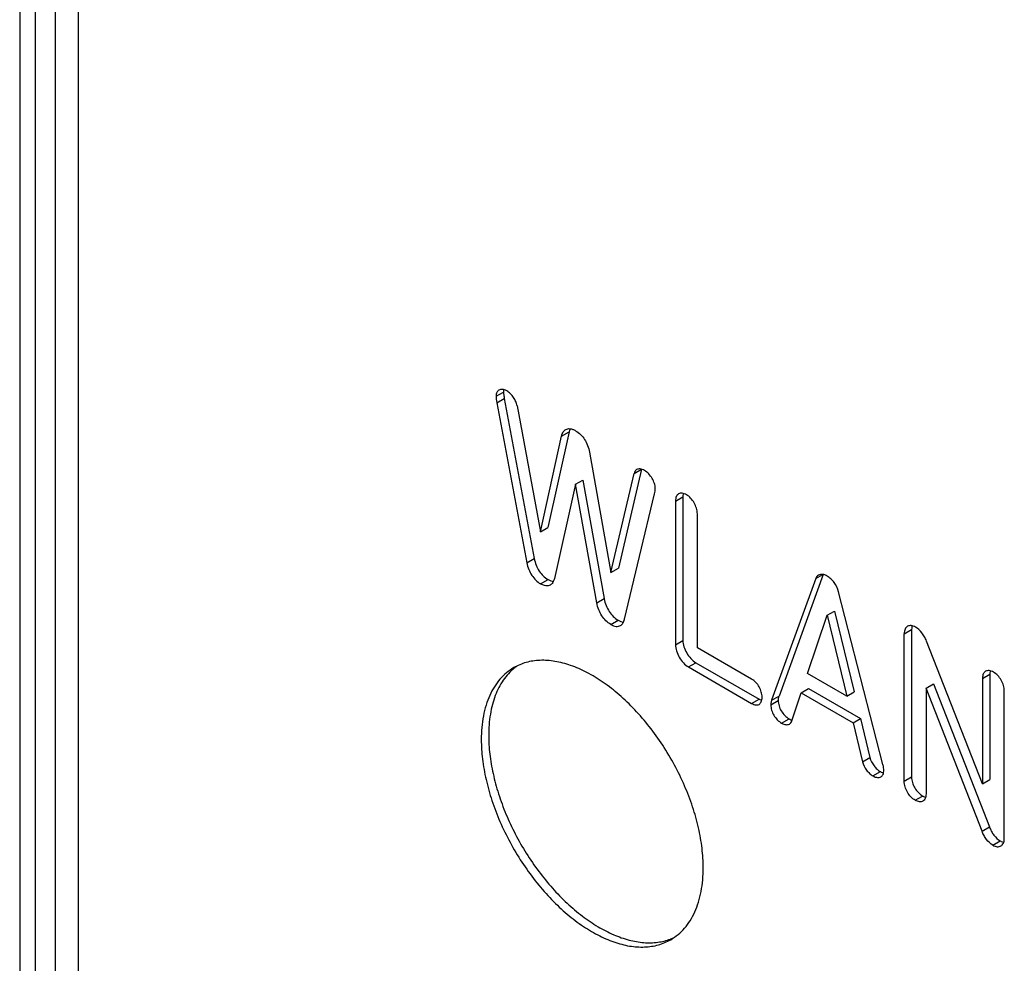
# Model space of a CAD drawing. Extents: x 167 to 469, y 389 to 524.
# Tile 12 of 21: x 395 to 405, y 430 to 439. Entities that reach past the tile are written whole.
import ezdxf

# ---------------------------------------------------------------- set-up
doc = ezdxf.new("R2010")
doc.units = 0
doc.header["$MEASUREMENT"] = 0
doc.layers.get('0').update_dxf_attribs({"lineweight": 0})
doc.layers.add('02___PRT_ALL_AXES', color=7, linetype='Continuous', lineweight=0)

msp = doc.modelspace()

# ---------------------------------------------------------------- linework, layer by layer
at = {"color": 18, "lineweight": 25, "true_color": 0x000000}
for p, q in [((395.2218, 448.5257), (395.2218, 412.9561)), ((395.3682, 448.3216), (395.3682, 412.7519)), ((395.5613, 447.9873), (395.5613, 412.8634)), ((395.7796, 447.8612), (395.7796, 412.9894)), ((399.7747, 435.8026), (399.8455, 435.8434)), ((399.7827, 435.7405), (399.8534, 435.7814)), ((399.7827, 435.7405), (400.0691, 434.2132)), ((399.8534, 435.7814), (400.1398, 434.254)), ((399.9756, 435.7118), (400.1984, 434.5083)), ((400.1984, 434.5083), (400.4013, 435.4225)), ((400.472, 435.4633), (400.2691, 434.5492)), ((400.4013, 435.4225), (400.472, 435.4633)), ((400.6678, 435.2686), (400.8727, 434.119)), ((400.8727, 434.119), (401.0935, 435.0665)), ((401.164, 435.1064), (400.9434, 434.1599)), ((401.0935, 435.0665), (401.163, 435.1066)), ((400.5346, 434.962), (400.3317, 434.0639)), ((400.5346, 434.962), (400.6053, 435.0028)), ((400.7374, 433.8296), (400.5346, 434.962)), ((400.6053, 435.0028), (400.8082, 433.8705)), ((401.002, 433.6746), (401.2884, 434.8712)), ((401.4893, 434.8012), (401.56, 434.842)), ((401.4893, 434.8012), (401.4893, 433.43)), ((401.56, 434.842), (401.56, 433.4708)), ((401.6982, 433.4013), (401.6982, 434.6806)), ((400.1984, 434.5083), (400.2691, 434.5492)), ((400.0691, 434.2132), (400.1398, 434.254)), ((400.8727, 434.119), (400.9434, 434.1599)), ((402.9, 434.1007), (402.479, 432.9403)), ((402.8299, 434.0617), (402.898, 434.101)), ((400.2004, 434.0111), (400.2711, 434.0519)), ((402.8299, 434.0617), (402.4083, 432.8995)), ((403.4724, 432.2851), (403.0487, 433.9353)), ((400.7374, 433.8296), (400.8082, 433.8705)), ((402.9393, 433.7114), (403.01, 433.7522)), ((403.01, 433.7522), (403.197, 432.9805)), ((400.8707, 433.6241), (400.9414, 433.6649)), ((402.7524, 433.1556), (402.9393, 433.7114)), ((402.9393, 433.7114), (403.1263, 432.9397)), ((403.6753, 433.5346), (403.746, 433.5754)), ((403.6753, 432.1266), (403.6753, 433.5346)), ((403.746, 433.5754), (403.746, 432.1675)), ((401.4893, 433.43), (401.56, 433.4708)), ((404.4232, 432.1014), (403.8881, 433.4645)), ((402.2173, 433.1016), (401.6982, 433.4013)), ((401.6146, 433.2176), (401.6853, 433.2584)), ((401.6853, 433.2584), (402.288, 432.9104)), ((401.6146, 433.2176), (402.2173, 432.8696)), ((403.1263, 432.9397), (402.7524, 433.1556)), ((404.4232, 433.1074), (404.4939, 433.1482)), ((404.4232, 433.1074), (404.4232, 432.1014)), ((404.4939, 433.1482), (404.4939, 432.1422)), ((402.6012, 432.7031), (402.6907, 432.9707)), ((402.6907, 432.9707), (402.7614, 433.0115)), ((402.6907, 432.9707), (403.188, 432.6836)), ((402.7614, 433.0115), (403.2587, 432.7244)), ((403.1263, 432.9397), (403.197, 432.9805)), ((403.8841, 433.0143), (403.9548, 433.0552)), ((404.4192, 431.6489), (403.8841, 433.0143)), ((403.8841, 433.0143), (403.8841, 432.0061)), ((403.9548, 433.0552), (404.4899, 431.6897)), ((404.632, 431.5789), (404.632, 432.9868)), ((402.2173, 432.8696), (402.288, 432.9104)), ((402.4003, 432.8558), (402.471, 432.8967)), ((402.4083, 432.8995), (402.479, 432.9403)), ((402.5037, 432.6813), (402.5744, 432.7221)), ((403.188, 432.6836), (403.2587, 432.7244)), ((403.188, 432.6836), (403.2775, 432.3127)), ((403.2587, 432.7244), (403.3482, 432.3535)), ((403.2775, 432.3127), (403.3482, 432.3535)), ((403.3769, 432.1772), (403.4476, 432.218)), ((403.6753, 432.1266), (403.746, 432.1675)), ((404.4232, 432.1014), (404.4939, 432.1422)), ((403.7807, 431.944), (403.8514, 431.9849)), ((404.4192, 431.6489), (404.4899, 431.6897)), ((404.5226, 431.5157), (404.5933, 431.5565))]:
    msp.add_line(p, q, dxfattribs=at)
for points, knots in [([(399.8024, 435.8625), (399.798, 435.86), (399.7941, 435.8567), (399.7908, 435.853), (399.7872, 435.849), (399.7843, 435.8445), (399.7821, 435.8397), (399.7796, 435.8343), (399.7778, 435.8286), (399.7766, 435.8228), (399.7753, 435.8161), (399.7747, 435.8093), (399.7747, 435.8026)], [0, 0, 0, 0, 1, 1, 1, 2, 2, 2, 3, 3, 3, 4, 4, 4, 4]), ([(399.7747, 435.8026), (399.7747, 435.7928), (399.7757, 435.783), (399.7771, 435.7733), (399.7786, 435.7623), (399.7807, 435.7514), (399.7827, 435.7405)], [0, 0, 0, 0, 1, 1, 1, 2, 2, 2, 2]), ([(399.8762, 435.8542), (399.8694, 435.8582), (399.8622, 435.8616), (399.8547, 435.8642), (399.8483, 435.8664), (399.8417, 435.8681), (399.835, 435.8687), (399.8292, 435.8693), (399.8232, 435.8692), (399.8174, 435.868), (399.8121, 435.867), (399.807, 435.8651), (399.8024, 435.8625)], [0, 0, 0, 0, 1, 1, 1, 2, 2, 2, 3, 3, 3, 4, 4, 4, 4]), ([(399.8479, 435.8663), (399.8475, 435.8645), (399.8472, 435.8628), (399.8469, 435.861), (399.8459, 435.8552), (399.8455, 435.8493), (399.8455, 435.8434)], [0, 0, 0, 0, 1, 1, 1, 2, 2, 2, 2]), ([(399.8455, 435.8434), (399.8455, 435.8336), (399.8464, 435.8238), (399.8478, 435.8141), (399.8494, 435.8032), (399.8514, 435.7923), (399.8534, 435.7814)], [0, 0, 0, 0, 1, 1, 1, 2, 2, 2, 2]), ([(399.9756, 435.7118), (399.973, 435.7259), (399.9686, 435.7397), (399.9629, 435.7528), (399.9569, 435.7668), (399.9494, 435.78), (399.9408, 435.7925), (399.9322, 435.8051), (399.9223, 435.8169), (399.9113, 435.8275), (399.9007, 435.8377), (399.8889, 435.8469), (399.8762, 435.8542)], [0, 0, 0, 0, 1, 1, 1, 2, 2, 2, 3, 3, 3, 4, 4, 4, 4]), ([(400.4013, 435.4225), (400.4029, 435.4298), (400.405, 435.4371), (400.4078, 435.4442), (400.4101, 435.4503), (400.413, 435.4563), (400.4165, 435.4619), (400.4196, 435.4669), (400.4232, 435.4716), (400.4274, 435.4758), (400.4312, 435.4796), (400.4356, 435.483), (400.4403, 435.4857)], [0, 0, 0, 0, 1, 1, 1, 2, 2, 2, 3, 3, 3, 4, 4, 4, 4]), ([(400.4403, 435.4857), (400.4463, 435.4892), (400.4531, 435.4916), (400.46, 435.4928), (400.4674, 435.4942), (400.475, 435.4942), (400.4825, 435.4932), (400.4911, 435.4922), (400.4994, 435.49), (400.5075, 435.487), (400.5169, 435.4836), (400.5259, 435.4791), (400.5346, 435.4741)], [0, 0, 0, 0, 1, 1, 1, 2, 2, 2, 3, 3, 3, 4, 4, 4, 4]), ([(400.482, 435.4933), (400.481, 435.4911), (400.48, 435.4888), (400.4791, 435.4866), (400.4761, 435.479), (400.4738, 435.4712), (400.472, 435.4633)], [0, 0, 0, 0, 1, 1, 1, 2, 2, 2, 2]), ([(400.5346, 435.4741), (400.5516, 435.4643), (400.5675, 435.4522), (400.5817, 435.4385), (400.5964, 435.4242), (400.6094, 435.4083), (400.6206, 435.3912), (400.6323, 435.3732), (400.6421, 435.354), (400.6498, 435.334), (400.658, 435.3128), (400.664, 435.2909), (400.6678, 435.2686)], [0, 0, 0, 0, 1, 1, 1, 2, 2, 2, 3, 3, 3, 4, 4, 4, 4]), ([(401.1181, 435.1026), (401.1151, 435.1009), (401.1123, 435.0988), (401.1097, 435.0964), (401.1071, 435.0939), (401.1048, 435.0912), (401.1027, 435.0882), (401.0983, 435.0817), (401.0953, 435.0741), (401.0935, 435.0665)], [0, 0, 0, 0, 1, 1, 1, 2, 2, 2, 3, 3, 3, 3]), ([(401.1929, 435.094), (401.186, 435.098), (401.1787, 435.1015), (401.1712, 435.1042), (401.1647, 435.1064), (401.158, 435.1081), (401.1512, 435.1088), (401.1452, 435.1094), (401.1392, 435.1093), (401.1333, 435.1082), (401.128, 435.1072), (401.1228, 435.1053), (401.1181, 435.1026)], [0, 0, 0, 0, 1, 1, 1, 2, 2, 2, 3, 3, 3, 4, 4, 4, 4]), ([(401.2964, 434.9241), (401.2964, 434.94), (401.2932, 434.9559), (401.2883, 434.9711), (401.2829, 434.9879), (401.2754, 435.0039), (401.2663, 435.019), (401.257, 435.0344), (401.246, 435.0488), (401.2334, 435.0618), (401.2214, 435.0743), (401.2079, 435.0854), (401.1929, 435.094)], [0, 0, 0, 0, 1, 1, 1, 2, 2, 2, 3, 3, 3, 4, 4, 4, 4]), ([(401.2884, 434.8712), (401.2903, 434.88), (401.2924, 434.8888), (401.2939, 434.8977), (401.2954, 434.9064), (401.2964, 434.9152), (401.2964, 434.9241)], [0, 0, 0, 0, 1, 1, 1, 2, 2, 2, 2]), ([(401.5192, 434.871), (401.5145, 434.8683), (401.5102, 434.8647), (401.5067, 434.8605), (401.5028, 434.856), (401.4997, 434.8508), (401.4973, 434.8453), (401.4945, 434.839), (401.4926, 434.8323), (401.4914, 434.8255), (401.4899, 434.8175), (401.4893, 434.8093), (401.4893, 434.8012)], [0, 0, 0, 0, 1, 1, 1, 2, 2, 2, 3, 3, 3, 4, 4, 4, 4]), ([(401.5947, 434.8621), (401.5878, 434.8661), (401.5805, 434.8696), (401.5729, 434.8723), (401.5664, 434.8746), (401.5596, 434.8764), (401.5528, 434.8771), (401.5468, 434.8778), (401.5407, 434.8777), (401.5347, 434.8766), (401.5293, 434.8756), (401.524, 434.8737), (401.5192, 434.871)], [0, 0, 0, 0, 1, 1, 1, 2, 2, 2, 3, 3, 3, 4, 4, 4, 4]), ([(401.5641, 434.875), (401.5634, 434.8726), (401.5628, 434.8701), (401.5623, 434.8676), (401.5607, 434.8592), (401.56, 434.8506), (401.56, 434.842)], [0, 0, 0, 0, 1, 1, 1, 2, 2, 2, 2]), ([(401.6982, 434.6806), (401.6982, 434.6988), (401.6951, 434.717), (401.6898, 434.7345), (401.6844, 434.7525), (401.6768, 434.7698), (401.6673, 434.786), (401.6581, 434.8019), (401.6471, 434.8168), (401.6344, 434.8302), (401.6226, 434.8425), (401.6094, 434.8536), (401.5947, 434.8621)], [0, 0, 0, 0, 1, 1, 1, 2, 2, 2, 3, 3, 3, 4, 4, 4, 4]), ([(400.0691, 434.2132), (400.073, 434.1914), (400.079, 434.1698), (400.0871, 434.1492), (400.0949, 434.1294), (400.1045, 434.1105), (400.1161, 434.0928), (400.1272, 434.0759), (400.1399, 434.0601), (400.1544, 434.0461), (400.1683, 434.0326), (400.1837, 434.0207), (400.2004, 434.0111)], [0, 0, 0, 0, 1, 1, 1, 2, 2, 2, 3, 3, 3, 4, 4, 4, 4]), ([(400.1398, 434.254), (400.1437, 434.2322), (400.1497, 434.2107), (400.1578, 434.19), (400.1656, 434.1703), (400.1752, 434.1513), (400.1868, 434.1336), (400.1979, 434.1167), (400.2106, 434.1009), (400.2251, 434.0869), (400.239, 434.0734), (400.2544, 434.0615), (400.2711, 434.0519)], [0, 0, 0, 0, 1, 1, 1, 2, 2, 2, 3, 3, 3, 4, 4, 4, 4]), ([(402.9393, 434.0858), (402.9321, 434.09), (402.9245, 434.0936), (402.9166, 434.0963), (402.9094, 434.0988), (402.902, 434.1006), (402.8945, 434.1015), (402.8877, 434.1022), (402.8807, 434.1021), (402.874, 434.1009), (402.8676, 434.0998), (402.8614, 434.0976), (402.8558, 434.0944)], [0, 0, 0, 0, 1, 1, 1, 2, 2, 2, 3, 3, 3, 4, 4, 4, 4]), ([(400.2923, 433.9997), (400.2865, 433.9963), (400.2799, 433.994), (400.2732, 433.9927), (400.266, 433.9914), (400.2586, 433.9914), (400.2513, 433.9923), (400.243, 433.9933), (400.2348, 433.9955), (400.227, 433.9984), (400.2177, 434.0018), (400.2089, 434.0062), (400.2004, 434.0111)], [0, 0, 0, 0, 1, 1, 1, 2, 2, 2, 3, 3, 3, 4, 4, 4, 4]), ([(400.2711, 434.0519), (400.2795, 434.0471), (400.2882, 434.0428), (400.2973, 434.0394), (400.3051, 434.0365), (400.3132, 434.0343), (400.3214, 434.0332)], [0, 0, 0, 0, 1, 1, 1, 2, 2, 2, 2]), ([(400.3317, 434.0639), (400.33, 434.0564), (400.3278, 434.049), (400.3251, 434.0418), (400.3227, 434.0356), (400.3198, 434.0295), (400.3162, 434.0238), (400.3131, 434.0187), (400.3095, 434.0139), (400.3053, 434.0097), (400.3014, 434.0058), (400.2971, 434.0024), (400.2923, 433.9997)], [0, 0, 0, 0, 1, 1, 1, 2, 2, 2, 3, 3, 3, 4, 4, 4, 4]), ([(402.8558, 434.0944), (402.8501, 434.0911), (402.8449, 434.0866), (402.8408, 434.0814), (402.836, 434.0755), (402.8325, 434.0687), (402.8299, 434.0617)], [0, 0, 0, 0, 1, 1, 1, 2, 2, 2, 2]), ([(403.0487, 433.9353), (403.0408, 433.9673), (403.0257, 433.9978), (403.006, 434.0243), (402.9965, 434.0371), (402.986, 434.0489), (402.9743, 434.0597), (402.9636, 434.0696), (402.9519, 434.0785), (402.9393, 434.0858)], [0, 0, 0, 0, 1, 1, 1, 2, 2, 2, 3, 3, 3, 3]), ([(400.8707, 433.6241), (400.8539, 433.6338), (400.8384, 433.6458), (400.8244, 433.6593), (400.8097, 433.6735), (400.7967, 433.6895), (400.7854, 433.7066), (400.7736, 433.7247), (400.7637, 433.744), (400.7558, 433.7641), (400.7474, 433.7853), (400.7413, 433.8073), (400.7374, 433.8296)], [0, 0, 0, 0, 1, 1, 1, 2, 2, 2, 3, 3, 3, 4, 4, 4, 4]), ([(400.8082, 433.8705), (400.812, 433.8481), (400.8181, 433.8261), (400.8265, 433.8049), (400.8344, 433.7848), (400.8443, 433.7655), (400.8561, 433.7475), (400.8674, 433.7303), (400.8804, 433.7144), (400.8951, 433.7001), (400.9091, 433.6866), (400.9246, 433.6746), (400.9414, 433.6649)], [0, 0, 0, 0, 1, 1, 1, 2, 2, 2, 3, 3, 3, 4, 4, 4, 4]), ([(400.8707, 433.6241), (400.8791, 433.6192), (400.8879, 433.6149), (400.8971, 433.6116), (400.905, 433.6088), (400.9132, 433.6066), (400.9215, 433.6057), (400.9289, 433.6048), (400.9364, 433.6049), (400.9436, 433.6062), (400.9505, 433.6075), (400.9571, 433.6099), (400.9631, 433.6133)], [0, 0, 0, 0, 1, 1, 1, 2, 2, 2, 3, 3, 3, 4, 4, 4, 4]), ([(400.9414, 433.6649), (400.9498, 433.6601), (400.9586, 433.6558), (400.9678, 433.6524), (400.9757, 433.6496), (400.9839, 433.6474), (400.9922, 433.6465)], [0, 0, 0, 0, 1, 1, 1, 2, 2, 2, 2]), ([(400.9631, 433.6133), (400.9677, 433.616), (400.972, 433.6193), (400.9758, 433.623), (400.9799, 433.6271), (400.9835, 433.6316), (400.9866, 433.6365), (400.9901, 433.6419), (400.993, 433.6477), (400.9954, 433.6537), (400.9981, 433.6605), (401.0003, 433.6675), (401.002, 433.6746)], [0, 0, 0, 0, 1, 1, 1, 2, 2, 2, 3, 3, 3, 4, 4, 4, 4]), ([(403.7076, 433.606), (403.7025, 433.6031), (403.698, 433.5993), (403.6941, 433.5949), (403.69, 433.5902), (403.6866, 433.5848), (403.6839, 433.5791), (403.681, 433.5727), (403.6789, 433.5658), (403.6775, 433.5589), (403.6759, 433.5509), (403.6753, 433.5427), (403.6753, 433.5346)], [0, 0, 0, 0, 1, 1, 1, 2, 2, 2, 3, 3, 3, 4, 4, 4, 4]), ([(403.7827, 433.5989), (403.7759, 433.6028), (403.7688, 433.6062), (403.7613, 433.6087), (403.7548, 433.6109), (403.7482, 433.6124), (403.7414, 433.613), (403.7354, 433.6135), (403.7293, 433.6132), (403.7233, 433.612), (403.7178, 433.6109), (403.7125, 433.6089), (403.7076, 433.606)], [0, 0, 0, 0, 1, 1, 1, 2, 2, 2, 3, 3, 3, 4, 4, 4, 4]), ([(403.7513, 433.6115), (403.7504, 433.6088), (403.7497, 433.6061), (403.749, 433.6034), (403.7469, 433.5942), (403.746, 433.5848), (403.746, 433.5754)], [0, 0, 0, 0, 1, 1, 1, 2, 2, 2, 2]), ([(403.8881, 433.4645), (403.8827, 433.4789), (403.8763, 433.493), (403.8688, 433.5065), (403.8617, 433.5195), (403.8535, 433.532), (403.8444, 433.5437), (403.8273, 433.5656), (403.8066, 433.5851), (403.7827, 433.5989)], [0, 0, 0, 0, 1, 1, 1, 2, 2, 2, 3, 3, 3, 3]), ([(401.56, 433.4708), (401.56, 433.4507), (401.5638, 433.4306), (401.5698, 433.4113), (401.5763, 433.3903), (401.5855, 433.3702), (401.5966, 433.3513), (401.6078, 433.3321), (401.6211, 433.3141), (401.6364, 433.2979), (401.6509, 433.2826), (401.6672, 433.2689), (401.6853, 433.2584)], [0, 0, 0, 0, 1, 1, 1, 2, 2, 2, 3, 3, 3, 4, 4, 4, 4]), ([(401.4893, 433.43), (401.4893, 433.4099), (401.4931, 433.3898), (401.4991, 433.3705), (401.5056, 433.3495), (401.5148, 433.3294), (401.5259, 433.3104), (401.5371, 433.2913), (401.5503, 433.2733), (401.5657, 433.2571), (401.5801, 433.2418), (401.5965, 433.2281), (401.6146, 433.2176)], [0, 0, 0, 0, 1, 1, 1, 2, 2, 2, 3, 3, 3, 4, 4, 4, 4]), ([(404.4533, 433.1765), (404.4486, 433.1737), (404.4443, 433.1702), (404.4407, 433.1661), (404.4368, 433.1616), (404.4337, 433.1564), (404.4313, 433.151), (404.4284, 433.1448), (404.4265, 433.1382), (404.4253, 433.1314), (404.4238, 433.1235), (404.4232, 433.1154), (404.4232, 433.1074)], [0, 0, 0, 0, 1, 1, 1, 2, 2, 2, 3, 3, 3, 4, 4, 4, 4]), ([(404.5286, 433.1682), (404.5218, 433.1722), (404.5146, 433.1756), (404.5072, 433.1782), (404.5007, 433.1805), (404.494, 433.1821), (404.4872, 433.1829), (404.4811, 433.1835), (404.475, 433.1834), (404.469, 433.1822), (404.4635, 433.1812), (404.4581, 433.1793), (404.4533, 433.1765)], [0, 0, 0, 0, 1, 1, 1, 2, 2, 2, 3, 3, 3, 4, 4, 4, 4]), ([(404.498, 433.1809), (404.4973, 433.1785), (404.4967, 433.1761), (404.4962, 433.1736), (404.4945, 433.1652), (404.4939, 433.1567), (404.4939, 433.1482)], [0, 0, 0, 0, 1, 1, 1, 2, 2, 2, 2]), ([(404.632, 432.9868), (404.632, 433.0049), (404.6291, 433.023), (404.624, 433.0405), (404.6187, 433.0584), (404.6112, 433.0756), (404.6019, 433.0917), (404.5928, 433.1076), (404.5818, 433.1225), (404.5691, 433.1358), (404.5571, 433.1484), (404.5436, 433.1596), (404.5286, 433.1682)], [0, 0, 0, 0, 1, 1, 1, 2, 2, 2, 3, 3, 3, 4, 4, 4, 4]), ([(402.3168, 432.9293), (402.3168, 432.9459), (402.3141, 432.9626), (402.3096, 432.9785), (402.3073, 432.9869), (402.3044, 432.995), (402.301, 433.003), (402.2976, 433.0111), (402.2937, 433.019), (402.2894, 433.0267), (402.2807, 433.042), (402.2702, 433.0564), (402.258, 433.0692), (402.246, 433.0818), (402.2323, 433.0929), (402.2173, 433.1016)], [0, 0, 0, 0, 1, 1, 1, 2, 2, 2, 3, 3, 3, 4, 4, 4, 5, 5, 5, 5]), ([(402.288, 432.9104), (402.2902, 432.9092), (402.2924, 432.908), (402.2946, 432.9068), (402.3007, 432.9037), (402.307, 432.901), (402.3135, 432.8991)], [0, 0, 0, 0, 1, 1, 1, 2, 2, 2, 2]), ([(402.2881, 432.8608), (402.2927, 432.8634), (402.2968, 432.867), (402.3002, 432.8711), (402.304, 432.8756), (402.307, 432.8808), (402.3093, 432.8862), (402.3119, 432.8924), (402.3137, 432.899), (402.3148, 432.9057), (402.3162, 432.9135), (402.3168, 432.9214), (402.3168, 432.9293)], [0, 0, 0, 0, 1, 1, 1, 2, 2, 2, 3, 3, 3, 4, 4, 4, 4]), ([(402.4083, 432.8995), (402.4068, 432.8954), (402.4056, 432.8912), (402.4045, 432.887), (402.4019, 432.8768), (402.4003, 432.8663), (402.4003, 432.8558)], [0, 0, 0, 0, 1, 1, 1, 2, 2, 2, 2]), ([(402.479, 432.9403), (402.4775, 432.9362), (402.4763, 432.932), (402.4752, 432.9278), (402.4726, 432.9177), (402.471, 432.9072), (402.471, 432.8967)], [0, 0, 0, 0, 1, 1, 1, 2, 2, 2, 2]), ([(402.471, 432.8967), (402.471, 432.8796), (402.4739, 432.8625), (402.4788, 432.8461), (402.4839, 432.829), (402.4913, 432.8127), (402.5003, 432.7973), (402.5095, 432.7819), (402.5205, 432.7674), (402.5331, 432.7546), (402.5454, 432.742), (402.5593, 432.7309), (402.5744, 432.7221)], [0, 0, 0, 0, 1, 1, 1, 2, 2, 2, 3, 3, 3, 4, 4, 4, 4]), ([(402.2173, 432.8696), (402.224, 432.8658), (402.2309, 432.8624), (402.2382, 432.8597), (402.2443, 432.8575), (402.2506, 432.8559), (402.2571, 432.8552), (402.2626, 432.8545), (402.2683, 432.8546), (402.2738, 432.8556), (402.2788, 432.8565), (402.2837, 432.8582), (402.2881, 432.8608)], [0, 0, 0, 0, 1, 1, 1, 2, 2, 2, 3, 3, 3, 4, 4, 4, 4]), ([(402.4003, 432.8558), (402.4003, 432.8388), (402.4032, 432.8217), (402.4081, 432.8053), (402.4132, 432.7882), (402.4205, 432.7718), (402.4296, 432.7565), (402.4388, 432.741), (402.4498, 432.7266), (402.4624, 432.7137), (402.4747, 432.7012), (402.4886, 432.69), (402.5037, 432.6813)], [0, 0, 0, 0, 1, 1, 1, 2, 2, 2, 3, 3, 3, 4, 4, 4, 4]), ([(402.5744, 432.7221), (402.5768, 432.7207), (402.5793, 432.7194), (402.5818, 432.7182), (402.5887, 432.7147), (402.596, 432.7118), (402.6035, 432.7099)], [0, 0, 0, 0, 1, 1, 1, 2, 2, 2, 2]), ([(402.5782, 432.6729), (402.5834, 432.6759), (402.588, 432.68), (402.5917, 432.6848), (402.5959, 432.6902), (402.599, 432.6966), (402.6012, 432.7031)], [0, 0, 0, 0, 1, 1, 1, 2, 2, 2, 2]), ([(402.5037, 432.6813), (402.5103, 432.6775), (402.5171, 432.6742), (402.5242, 432.6717), (402.5306, 432.6694), (402.5372, 432.6677), (402.5439, 432.6669), (402.55, 432.6662), (402.5561, 432.6661), (402.5622, 432.6672), (402.5678, 432.6682), (402.5733, 432.67), (402.5782, 432.6729)], [0, 0, 0, 0, 1, 1, 1, 2, 2, 2, 3, 3, 3, 4, 4, 4, 4]), ([(403.2775, 432.3127), (403.2843, 432.2838), (403.2981, 432.2562), (403.316, 432.2324), (403.3247, 432.221), (403.3343, 432.2104), (403.3449, 432.2008), (403.3547, 432.1918), (403.3654, 432.1838), (403.3769, 432.1772)], [0, 0, 0, 0, 1, 1, 1, 2, 2, 2, 3, 3, 3, 3]), ([(403.3482, 432.3535), (403.355, 432.3246), (403.3688, 432.2971), (403.3867, 432.2733), (403.3954, 432.2618), (403.405, 432.2512), (403.4156, 432.2416), (403.4254, 432.2327), (403.4361, 432.2246), (403.4476, 432.218)], [0, 0, 0, 0, 1, 1, 1, 2, 2, 2, 3, 3, 3, 3]), ([(403.4476, 432.218), (403.4502, 432.2165), (403.4528, 432.2151), (403.4554, 432.2138), (403.4624, 432.2102), (403.4698, 432.2072), (403.4774, 432.2051)], [0, 0, 0, 0, 1, 1, 1, 2, 2, 2, 2]), ([(403.4524, 432.1676), (403.4568, 432.1702), (403.4608, 432.1735), (403.4642, 432.1774), (403.4678, 432.1816), (403.4707, 432.1865), (403.473, 432.1916), (403.4756, 432.1974), (403.4773, 432.2036), (403.4785, 432.2099), (403.4798, 432.2173), (403.4804, 432.2248), (403.4804, 432.2323)], [0, 0, 0, 0, 1, 1, 1, 2, 2, 2, 3, 3, 3, 4, 4, 4, 4]), ([(403.4804, 432.2323), (403.4804, 432.2395), (403.4797, 432.2468), (403.4787, 432.2539), (403.4772, 432.2645), (403.475, 432.2748), (403.4724, 432.2851)], [0, 0, 0, 0, 1, 1, 1, 2, 2, 2, 2]), ([(403.3769, 432.1772), (403.384, 432.1731), (403.3913, 432.1695), (403.399, 432.1667), (403.4056, 432.1644), (403.4123, 432.1626), (403.4192, 432.1618), (403.4252, 432.161), (403.4312, 432.161), (403.4371, 432.1621), (403.4425, 432.1631), (403.4477, 432.1649), (403.4524, 432.1676)], [0, 0, 0, 0, 1, 1, 1, 2, 2, 2, 3, 3, 3, 4, 4, 4, 4]), ([(403.7807, 431.944), (403.7656, 431.9527), (403.752, 431.964), (403.7399, 431.9766), (403.727, 431.9901), (403.7158, 432.0051), (403.7064, 432.0211), (403.6968, 432.0374), (403.6891, 432.0547), (403.6836, 432.0728), (403.6784, 432.0902), (403.6753, 432.1085), (403.6753, 432.1266)], [0, 0, 0, 0, 1, 1, 1, 2, 2, 2, 3, 3, 3, 4, 4, 4, 4]), ([(403.746, 432.1675), (403.746, 432.1493), (403.7491, 432.1311), (403.7544, 432.1136), (403.7598, 432.0955), (403.7675, 432.0782), (403.7771, 432.062), (403.7865, 432.0459), (403.7977, 432.0309), (403.8106, 432.0174), (403.8227, 432.0048), (403.8363, 431.9936), (403.8514, 431.9849)], [0, 0, 0, 0, 1, 1, 1, 2, 2, 2, 3, 3, 3, 4, 4, 4, 4]), ([(403.8538, 431.9366), (403.849, 431.9338), (403.8437, 431.9319), (403.8383, 431.9308), (403.8325, 431.9297), (403.8266, 431.9296), (403.8207, 431.9301), (403.8141, 431.9308), (403.8076, 431.9323), (403.8013, 431.9345), (403.7941, 431.937), (403.7873, 431.9403), (403.7807, 431.944)], [0, 0, 0, 0, 1, 1, 1, 2, 2, 2, 3, 3, 3, 4, 4, 4, 4]), ([(403.8514, 431.9849), (403.8538, 431.9835), (403.8562, 431.9822), (403.8587, 431.9809), (403.8655, 431.9776), (403.8726, 431.9748), (403.8799, 431.973)], [0, 0, 0, 0, 1, 1, 1, 2, 2, 2, 2]), ([(403.8841, 432.0061), (403.8841, 431.9979), (403.8835, 431.9898), (403.882, 431.9818), (403.8807, 431.975), (403.8788, 431.9684), (403.8759, 431.9621), (403.8735, 431.9567), (403.8703, 431.9515), (403.8664, 431.947), (403.8628, 431.9429), (403.8585, 431.9393), (403.8538, 431.9366)], [0, 0, 0, 0, 1, 1, 1, 2, 2, 2, 3, 3, 3, 4, 4, 4, 4]), ([(404.5226, 431.5157), (404.4993, 431.5292), (404.4793, 431.5484), (404.4627, 431.5698), (404.4536, 431.5816), (404.4456, 431.594), (404.4384, 431.6069), (404.431, 431.6204), (404.4246, 431.6345), (404.4192, 431.6489)], [0, 0, 0, 0, 1, 1, 1, 2, 2, 2, 3, 3, 3, 3]), ([(404.4899, 431.6897), (404.4953, 431.6753), (404.5017, 431.6613), (404.5091, 431.6478), (404.5163, 431.6348), (404.5243, 431.6224), (404.5334, 431.6106), (404.55, 431.5892), (404.57, 431.57), (404.5933, 431.5565)], [0, 0, 0, 0, 1, 1, 1, 2, 2, 2, 3, 3, 3, 3]), ([(404.5933, 431.5565), (404.5961, 431.5549), (404.599, 431.5534), (404.6019, 431.552), (404.6098, 431.5482), (404.6181, 431.5451), (404.6267, 431.5434)], [0, 0, 0, 0, 1, 1, 1, 2, 2, 2, 2]), ([(404.5997, 431.5085), (404.6047, 431.5114), (404.6093, 431.5152), (404.6131, 431.5195), (404.6173, 431.5242), (404.6207, 431.5295), (404.6233, 431.5351), (404.6263, 431.5414), (404.6284, 431.5481), (404.6298, 431.555), (404.6314, 431.5628), (404.632, 431.5709), (404.632, 431.5789)], [0, 0, 0, 0, 1, 1, 1, 2, 2, 2, 3, 3, 3, 4, 4, 4, 4]), ([(404.5226, 431.5157), (404.5296, 431.5117), (404.5368, 431.5083), (404.5445, 431.5057), (404.5511, 431.5035), (404.5579, 431.5019), (404.5649, 431.5014), (404.5711, 431.5008), (404.5774, 431.5011), (404.5835, 431.5024), (404.5892, 431.5036), (404.5947, 431.5056), (404.5997, 431.5085)], [0, 0, 0, 0, 1, 1, 1, 2, 2, 2, 3, 3, 3, 4, 4, 4, 4])]:
    msp.add_open_spline(points, degree=3, knots=knots, dxfattribs=at)
at = {"layer": '02___PRT_ALL_AXES', "color": 18, "lineweight": 25, "true_color": 0x000000}
for p, q in [((399.9522, 433.2091), (399.9496, 433.2071)), ((401.4418, 430.6192), (401.4449, 430.6203))]:
    msp.add_line(p, q, dxfattribs=at)
for points, knots in [([(401.7547, 431.2996), (401.7547, 431.3618), (401.7506, 431.4241), (401.7432, 431.4859), (401.7353, 431.5517), (401.7237, 431.617), (401.709, 431.6815), (401.6935, 431.7492), (401.6747, 431.8161), (401.6528, 431.882), (401.6302, 431.9502), (401.6045, 432.0173), (401.5759, 432.0832), (401.5468, 432.1504), (401.5147, 432.2163), (401.4799, 432.2807), (401.4449, 432.3455), (401.4072, 432.4087), (401.3669, 432.4702), (401.3269, 432.5312), (401.2844, 432.5904), (401.2393, 432.6476), (401.1953, 432.7035), (401.1488, 432.7575), (401.0999, 432.8091), (401.0528, 432.8588), (401.0034, 432.9064), (400.9517, 432.9512), (400.9026, 432.9938), (400.8514, 433.0339), (400.798, 433.0708), (400.7479, 433.1054), (400.6959, 433.1372), (400.6419, 433.1653), (400.592, 433.1913), (400.5403, 433.2141), (400.4871, 433.2326), (400.4381, 433.2497), (400.3879, 433.263), (400.3367, 433.2714), (400.2896, 433.2791), (400.2417, 433.2827), (400.194, 433.2808), (400.1714, 433.2799), (400.1489, 433.2777), (400.1265, 433.2743), (400.1048, 433.271), (400.0833, 433.2664), (400.0622, 433.2605), (400.0414, 433.2547), (400.0211, 433.2476), (400.0012, 433.2393), (399.9816, 433.2311), (399.9624, 433.2216), (399.944, 433.211)], [0, 0, 0, 0, 1, 1, 1, 2, 2, 2, 3, 3, 3, 4, 4, 4, 5, 5, 5, 6, 6, 6, 7, 7, 7, 8, 8, 8, 9, 9, 9, 10, 10, 10, 11, 11, 11, 12, 12, 12, 13, 13, 13, 14, 14, 14, 15, 15, 15, 16, 16, 16, 17, 17, 17, 18, 18, 18, 18]), ([(399.944, 433.211), (399.9194, 433.1968), (399.896, 433.1805), (399.8741, 433.1623), (399.8518, 433.1438), (399.8311, 433.1234), (399.8121, 433.1016), (399.7924, 433.0789), (399.7746, 433.0547), (399.7586, 433.0294), (399.7418, 433.0028), (399.727, 432.975), (399.7141, 432.9464), (399.7004, 432.9162), (399.6888, 432.8851), (399.679, 432.8535), (399.6686, 432.82), (399.6603, 432.7859), (399.6537, 432.7515), (399.6394, 432.6768), (399.6333, 432.6004), (399.6333, 432.5243)], [0, 0, 0, 0, 1, 1, 1, 2, 2, 2, 3, 3, 3, 4, 4, 4, 5, 5, 5, 6, 6, 6, 7, 7, 7, 7]), ([(399.9483, 433.206), (399.9286, 433.1899), (399.9101, 433.1724), (399.8928, 433.1536), (399.8751, 433.1343), (399.8588, 433.1138), (399.8439, 433.0922), (399.8122, 433.0465), (399.7868, 432.9964), (399.767, 432.9444), (399.7563, 432.9165), (399.7472, 432.888), (399.7396, 432.8591), (399.7315, 432.8287), (399.725, 432.798), (399.7199, 432.767), (399.7088, 432.7003), (399.704, 432.6326), (399.704, 432.5651)], [0, 0, 0, 0, 1, 1, 1, 2, 2, 2, 3, 3, 3, 4, 4, 4, 5, 5, 5, 6, 6, 6, 6]), ([(399.6333, 432.5243), (399.6333, 432.4621), (399.6374, 432.3998), (399.6448, 432.338), (399.6527, 432.2722), (399.6643, 432.207), (399.679, 432.1424), (399.6944, 432.0747), (399.7133, 432.0078), (399.7352, 431.9419), (399.7577, 431.8737), (399.7835, 431.8066), (399.8121, 431.7407), (399.8412, 431.6735), (399.8733, 431.6076), (399.9081, 431.5432), (399.943, 431.4785), (399.9808, 431.4152), (400.0211, 431.3537), (400.0611, 431.2928), (400.1036, 431.2335), (400.1487, 431.1763), (400.1927, 431.1204), (400.2392, 431.0664), (400.2881, 431.0148), (400.3352, 430.9651), (400.3845, 430.9175), (400.4363, 430.8727), (400.4854, 430.8302), (400.5366, 430.7901), (400.59, 430.7531), (400.6401, 430.7185), (400.6921, 430.6867), (400.746, 430.6586), (400.796, 430.6326), (400.8477, 430.6098), (400.9009, 430.5913), (400.9499, 430.5743), (401.0001, 430.5609), (401.0513, 430.5525), (401.0984, 430.5448), (401.1463, 430.5413), (401.194, 430.5432), (401.2166, 430.5441), (401.2391, 430.5462), (401.2614, 430.5496), (401.2831, 430.5529), (401.3047, 430.5575), (401.3258, 430.5634), (401.3465, 430.5692), (401.3669, 430.5763), (401.3868, 430.5846), (401.4064, 430.5928), (401.4256, 430.6023), (401.444, 430.6129)], [0, 0, 0, 0, 1, 1, 1, 2, 2, 2, 3, 3, 3, 4, 4, 4, 5, 5, 5, 6, 6, 6, 7, 7, 7, 8, 8, 8, 9, 9, 9, 10, 10, 10, 11, 11, 11, 12, 12, 12, 13, 13, 13, 14, 14, 14, 15, 15, 15, 16, 16, 16, 17, 17, 17, 18, 18, 18, 18]), ([(399.704, 432.5651), (399.704, 432.5054), (399.7078, 432.4457), (399.7146, 432.3864), (399.7219, 432.3234), (399.7326, 432.2608), (399.7462, 432.1989), (399.7605, 432.134), (399.7779, 432.0699), (399.7981, 432.0066), (399.819, 431.9411), (399.8429, 431.8766), (399.8693, 431.8131), (399.8964, 431.7484), (399.9261, 431.6848), (399.9584, 431.6225), (399.991, 431.5597), (400.0261, 431.4983), (400.0636, 431.4384), (400.101, 431.3789), (400.1407, 431.3209), (400.1829, 431.2647), (400.2242, 431.2095), (400.2678, 431.1561), (400.3137, 431.1046), (400.3581, 431.0549), (400.4047, 431.007), (400.4535, 430.9616), (400.5002, 430.9181), (400.5488, 430.8768), (400.5996, 430.8383), (400.6475, 430.8019), (400.6973, 430.768), (400.749, 430.7372), (400.7972, 430.7086), (400.8471, 430.6827), (400.8986, 430.6605), (400.9463, 430.64), (400.9954, 430.6226), (401.0456, 430.6096), (401.092, 430.5975), (401.1393, 430.5891), (401.187, 430.5855), (401.2313, 430.5821), (401.2759, 430.5829), (401.32, 430.5887), (401.3616, 430.5942), (401.4027, 430.6043), (401.4418, 430.6192)], [0, 0, 0, 0, 1, 1, 1, 2, 2, 2, 3, 3, 3, 4, 4, 4, 5, 5, 5, 6, 6, 6, 7, 7, 7, 8, 8, 8, 9, 9, 9, 10, 10, 10, 11, 11, 11, 12, 12, 12, 13, 13, 13, 14, 14, 14, 15, 15, 15, 16, 16, 16, 16]), ([(401.444, 430.6129), (401.4686, 430.6271), (401.492, 430.6435), (401.5139, 430.6616), (401.5362, 430.6801), (401.5569, 430.7005), (401.5759, 430.7224), (401.5956, 430.745), (401.6134, 430.7692), (401.6294, 430.7946), (401.6462, 430.8211), (401.661, 430.8489), (401.6739, 430.8775), (401.6876, 430.9077), (401.6992, 430.9388), (401.709, 430.9704), (401.7193, 431.0039), (401.7277, 431.038), (401.7343, 431.0724), (401.7486, 431.1472), (401.7547, 431.2236), (401.7547, 431.2996)], [0, 0, 0, 0, 1, 1, 1, 2, 2, 2, 3, 3, 3, 4, 4, 4, 5, 5, 5, 6, 6, 6, 7, 7, 7, 7])]:
    msp.add_open_spline(points, degree=3, knots=knots, dxfattribs=at)
for points in [[(399.98, 433.2298), (399.9705, 433.2233), (399.9612, 433.2163), (399.9522, 433.2091)], [(401.4465, 430.6209), (401.457, 430.6251), (401.4674, 430.6295), (401.4776, 430.6344)]]:
    msp.add_open_spline(points, degree=3, dxfattribs=at)

doc.saveas('drawing.dxf')
